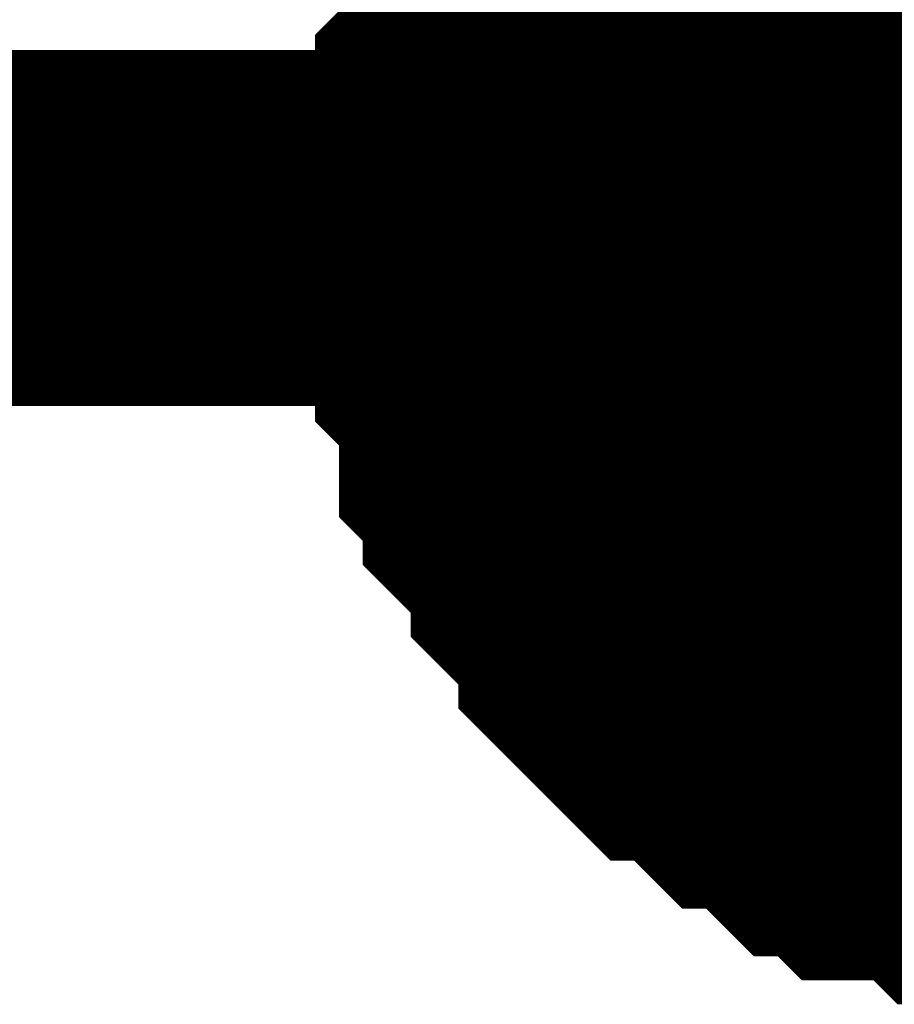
# Model space of a CAD drawing. Header units: inches. Extents: x 0 to 17, y 0 to 11.
# Tile 205 of 256: x 15.3144 to 15.3434, y 7.1736 to 7.2062. Entities that reach past the tile are written whole.
import ezdxf

# ---------------------------------------------------------------- set-up
doc = ezdxf.new("R2010")
doc.units = ezdxf.units.IN
doc.header["$MEASUREMENT"] = 0
doc.layers.add('Sheet', color=255, linetype='Continuous')

msp = doc.modelspace()

# ---------------------------------------------------------------- linework, layer by layer
at = {"layer": 'Sheet'}
msp.add_lwpolyline([(15.34, 7.2, 0.02, 0.02, 1), (15.36, 7.2, 0.02, 0.02, 1)], format="xyseb", close=True, dxfattribs=at)
for points in [[(15.330131, 7.199322, 0.0118, 0.0118, 0), (15.330131, 7.200115, 0.0118, 0.0118, 0), (15.330131, 7.201701, 0.0118, 0.0118, 0), (15.330131, 7.202494, 0.0118, 0.0118, 0), (15.330131, 7.203287, 0.0118, 0.0118, 0), (15.330924, 7.20408, 0.0118, 0.0118, 0), (15.330924, 7.205666, 0.0118, 0.0118, 0), (15.330924, 7.206459, 0.0118, 0.0118, 0), (15.331716, 7.207252, 0.0118, 0.0118, 0), (15.331716, 7.208045, 0.0118, 0.0118, 0), (15.332509, 7.208838, 0.0118, 0.0118, 0), (15.333302, 7.209631, 0.0118, 0.0118, 0), (15.333302, 7.210424, 0.0118, 0.0118, 0), (15.334095, 7.211217, 0.0118, 0.0118, 0), (15.334888, 7.21201, 0.0118, 0.0118, 0), (15.334888, 7.212803, 0.0118, 0.0118, 0)], [(15.330131, 7.199322, 0.0118, 0.0118, 0), (15.330131, 7.200115, 0.0118, 0.0118, 0), (15.330131, 7.201701, 0.0118, 0.0118, 0), (15.330131, 7.202494, 0.0118, 0.0118, 0), (15.330131, 7.203287, 0.0118, 0.0118, 0), (15.330924, 7.20408, 0.0118, 0.0118, 0), (15.330924, 7.205666, 0.0118, 0.0118, 0), (15.330924, 7.206459, 0.0118, 0.0118, 0), (15.331716, 7.207252, 0.0118, 0.0118, 0), (15.331716, 7.208045, 0.0118, 0.0118, 0), (15.332509, 7.208838, 0.0118, 0.0118, 0), (15.333302, 7.209631, 0.0118, 0.0118, 0), (15.333302, 7.210424, 0.0118, 0.0118, 0), (15.334095, 7.211217, 0.0118, 0.0118, 0), (15.334888, 7.21201, 0.0118, 0.0118, 0), (15.334888, 7.212803, 0.0118, 0.0118, 0)], [(15.330131, 7.199322, 0.0118, 0.0118, 0), (15.330131, 7.200115, 0.0118, 0.0118, 0), (15.330131, 7.201701, 0.0118, 0.0118, 0), (15.330131, 7.202494, 0.0118, 0.0118, 0), (15.330131, 7.203287, 0.0118, 0.0118, 0), (15.330924, 7.20408, 0.0118, 0.0118, 0), (15.330924, 7.205666, 0.0118, 0.0118, 0), (15.330924, 7.206459, 0.0118, 0.0118, 0), (15.331716, 7.207252, 0.0118, 0.0118, 0), (15.331716, 7.208045, 0.0118, 0.0118, 0), (15.332509, 7.208838, 0.0118, 0.0118, 0), (15.333302, 7.209631, 0.0118, 0.0118, 0), (15.333302, 7.210424, 0.0118, 0.0118, 0), (15.334095, 7.211217, 0.0118, 0.0118, 0), (15.334888, 7.21201, 0.0118, 0.0118, 0), (15.334888, 7.212803, 0.0118, 0.0118, 0)], [(15.330131, 7.199322, 0.0118, 0.0118, 0), (15.330131, 7.200115, 0.0118, 0.0118, 0), (15.330131, 7.201701, 0.0118, 0.0118, 0), (15.330131, 7.202494, 0.0118, 0.0118, 0), (15.330131, 7.203287, 0.0118, 0.0118, 0), (15.330924, 7.20408, 0.0118, 0.0118, 0), (15.330924, 7.205666, 0.0118, 0.0118, 0), (15.330924, 7.206459, 0.0118, 0.0118, 0), (15.331716, 7.207252, 0.0118, 0.0118, 0), (15.331716, 7.208045, 0.0118, 0.0118, 0), (15.332509, 7.208838, 0.0118, 0.0118, 0), (15.333302, 7.209631, 0.0118, 0.0118, 0), (15.333302, 7.210424, 0.0118, 0.0118, 0), (15.334095, 7.211217, 0.0118, 0.0118, 0), (15.334888, 7.21201, 0.0118, 0.0118, 0), (15.334888, 7.212803, 0.0118, 0.0118, 0)], [(15.330131, 7.199322, 0.0039, 0.0039, 0), (15.330131, 7.200115, 0.0039, 0.0039, 0), (15.330131, 7.201701, 0.0039, 0.0039, 0), (15.330131, 7.202494, 0.0039, 0.0039, 0), (15.330131, 7.203287, 0.0039, 0.0039, 0), (15.330924, 7.20408, 0.0039, 0.0039, 0), (15.330924, 7.205666, 0.0039, 0.0039, 0), (15.330924, 7.206459, 0.0039, 0.0039, 0), (15.331716, 7.207252, 0.0039, 0.0039, 0), (15.331716, 7.208045, 0.0039, 0.0039, 0), (15.332509, 7.208838, 0.0039, 0.0039, 0)], [(15.330131, 7.199322, 0.0039, 0.0039, 0), (15.330131, 7.200115, 0.0039, 0.0039, 0), (15.330131, 7.201701, 0.0039, 0.0039, 0), (15.330131, 7.202494, 0.0039, 0.0039, 0), (15.330131, 7.203287, 0.0039, 0.0039, 0), (15.330924, 7.20408, 0.0039, 0.0039, 0), (15.330924, 7.205666, 0.0039, 0.0039, 0), (15.330924, 7.206459, 0.0039, 0.0039, 0), (15.331716, 7.207252, 0.0039, 0.0039, 0), (15.331716, 7.208045, 0.0039, 0.0039, 0), (15.332509, 7.208838, 0.0039, 0.0039, 0)], [(15.330131, 7.199322, 0.0039, 0.0039, 0), (15.330131, 7.200115, 0.0039, 0.0039, 0), (15.330131, 7.201701, 0.0039, 0.0039, 0), (15.330131, 7.202494, 0.0039, 0.0039, 0), (15.330131, 7.203287, 0.0039, 0.0039, 0), (15.330924, 7.20408, 0.0039, 0.0039, 0), (15.330924, 7.205666, 0.0039, 0.0039, 0), (15.330924, 7.206459, 0.0039, 0.0039, 0), (15.331716, 7.207252, 0.0039, 0.0039, 0), (15.331716, 7.208045, 0.0039, 0.0039, 0), (15.332509, 7.208838, 0.0039, 0.0039, 0)], [(15.330131, 7.199322, 0.0039, 0.0039, 0), (15.330131, 7.200115, 0.0039, 0.0039, 0), (15.330131, 7.201701, 0.0039, 0.0039, 0), (15.330131, 7.202494, 0.0039, 0.0039, 0), (15.330131, 7.203287, 0.0039, 0.0039, 0), (15.330924, 7.20408, 0.0039, 0.0039, 0), (15.330924, 7.205666, 0.0039, 0.0039, 0), (15.330924, 7.206459, 0.0039, 0.0039, 0), (15.331716, 7.207252, 0.0039, 0.0039, 0), (15.331716, 7.208045, 0.0039, 0.0039, 0), (15.332509, 7.208838, 0.0039, 0.0039, 0)], [(15.100187, 7.199322, 0.0118, 0.0118, 0), (15.349953, 7.199322, 0.0118, 0.0118, 0)], [(15.349953, 7.179498, 0.0118, 0.0118, 0), (15.34916, 7.179498, 0.0118, 0.0118, 0), (15.347575, 7.179498, 0.0118, 0.0118, 0), (15.346782, 7.179498, 0.0118, 0.0118, 0), (15.345989, 7.179498, 0.0118, 0.0118, 0), (15.345196, 7.180291, 0.0118, 0.0118, 0), (15.34361, 7.180291, 0.0118, 0.0118, 0), (15.342817, 7.180291, 0.0118, 0.0118, 0), (15.342024, 7.181084, 0.0118, 0.0118, 0), (15.341231, 7.181084, 0.0118, 0.0118, 0), (15.340438, 7.181877, 0.0118, 0.0118, 0), (15.339646, 7.18267, 0.0118, 0.0118, 0), (15.338853, 7.18267, 0.0118, 0.0118, 0), (15.33806, 7.183463, 0.0118, 0.0118, 0), (15.337267, 7.184256, 0.0118, 0.0118, 0), (15.336474, 7.184256, 0.0118, 0.0118, 0), (15.335681, 7.185049, 0.0118, 0.0118, 0), (15.334888, 7.185842, 0.0118, 0.0118, 0), (15.334888, 7.186635, 0.0118, 0.0118, 0), (15.334095, 7.187428, 0.0118, 0.0118, 0), (15.333302, 7.188221, 0.0118, 0.0118, 0), (15.333302, 7.189014, 0.0118, 0.0118, 0), (15.332509, 7.189807, 0.0118, 0.0118, 0), (15.331716, 7.1906, 0.0118, 0.0118, 0), (15.331716, 7.191393, 0.0118, 0.0118, 0), (15.330924, 7.192186, 0.0118, 0.0118, 0), (15.330924, 7.192979, 0.0118, 0.0118, 0), (15.330924, 7.194565, 0.0118, 0.0118, 0), (15.330131, 7.195358, 0.0118, 0.0118, 0), (15.330131, 7.196151, 0.0118, 0.0118, 0), (15.330131, 7.196943, 0.0118, 0.0118, 0), (15.330131, 7.198529, 0.0118, 0.0118, 0), (15.330131, 7.199322, 0.0118, 0.0118, 0)], [(15.330131, 7.199322, 0.0118, 0.0118, 0), (15.330131, 7.199322, 0.0118, 0.0118, 0)], [(15.349953, 7.179498, 0.0118, 0.0118, 0), (15.34916, 7.179498, 0.0118, 0.0118, 0), (15.347575, 7.179498, 0.0118, 0.0118, 0), (15.346782, 7.179498, 0.0118, 0.0118, 0), (15.345989, 7.179498, 0.0118, 0.0118, 0), (15.345196, 7.180291, 0.0118, 0.0118, 0), (15.34361, 7.180291, 0.0118, 0.0118, 0), (15.342817, 7.180291, 0.0118, 0.0118, 0), (15.342024, 7.181084, 0.0118, 0.0118, 0), (15.341231, 7.181084, 0.0118, 0.0118, 0), (15.340438, 7.181877, 0.0118, 0.0118, 0), (15.339646, 7.18267, 0.0118, 0.0118, 0), (15.338853, 7.18267, 0.0118, 0.0118, 0), (15.33806, 7.183463, 0.0118, 0.0118, 0), (15.337267, 7.184256, 0.0118, 0.0118, 0), (15.336474, 7.184256, 0.0118, 0.0118, 0), (15.335681, 7.185049, 0.0118, 0.0118, 0), (15.334888, 7.185842, 0.0118, 0.0118, 0), (15.334888, 7.186635, 0.0118, 0.0118, 0), (15.334095, 7.187428, 0.0118, 0.0118, 0), (15.333302, 7.188221, 0.0118, 0.0118, 0), (15.333302, 7.189014, 0.0118, 0.0118, 0), (15.332509, 7.189807, 0.0118, 0.0118, 0), (15.331716, 7.1906, 0.0118, 0.0118, 0), (15.331716, 7.191393, 0.0118, 0.0118, 0), (15.330924, 7.192186, 0.0118, 0.0118, 0), (15.330924, 7.192979, 0.0118, 0.0118, 0), (15.330924, 7.194565, 0.0118, 0.0118, 0), (15.330131, 7.195358, 0.0118, 0.0118, 0), (15.330131, 7.196151, 0.0118, 0.0118, 0), (15.330131, 7.196943, 0.0118, 0.0118, 0), (15.330131, 7.198529, 0.0118, 0.0118, 0), (15.330131, 7.199322, 0.0118, 0.0118, 0)], [(15.330131, 7.199322, 0.0118, 0.0118, 0), (15.330131, 7.199322, 0.0118, 0.0118, 0)], [(15.349953, 7.179498, 0.0118, 0.0118, 0), (15.34916, 7.179498, 0.0118, 0.0118, 0), (15.347575, 7.179498, 0.0118, 0.0118, 0), (15.346782, 7.179498, 0.0118, 0.0118, 0), (15.345989, 7.179498, 0.0118, 0.0118, 0), (15.345196, 7.180291, 0.0118, 0.0118, 0), (15.34361, 7.180291, 0.0118, 0.0118, 0), (15.342817, 7.180291, 0.0118, 0.0118, 0), (15.342024, 7.181084, 0.0118, 0.0118, 0), (15.341231, 7.181084, 0.0118, 0.0118, 0), (15.340438, 7.181877, 0.0118, 0.0118, 0), (15.339646, 7.18267, 0.0118, 0.0118, 0), (15.338853, 7.18267, 0.0118, 0.0118, 0), (15.33806, 7.183463, 0.0118, 0.0118, 0), (15.337267, 7.184256, 0.0118, 0.0118, 0), (15.336474, 7.184256, 0.0118, 0.0118, 0), (15.335681, 7.185049, 0.0118, 0.0118, 0), (15.334888, 7.185842, 0.0118, 0.0118, 0), (15.334888, 7.186635, 0.0118, 0.0118, 0), (15.334095, 7.187428, 0.0118, 0.0118, 0), (15.333302, 7.188221, 0.0118, 0.0118, 0), (15.333302, 7.189014, 0.0118, 0.0118, 0), (15.332509, 7.189807, 0.0118, 0.0118, 0), (15.331716, 7.1906, 0.0118, 0.0118, 0), (15.331716, 7.191393, 0.0118, 0.0118, 0), (15.330924, 7.192186, 0.0118, 0.0118, 0), (15.330924, 7.192979, 0.0118, 0.0118, 0), (15.330924, 7.194565, 0.0118, 0.0118, 0), (15.330131, 7.195358, 0.0118, 0.0118, 0), (15.330131, 7.196151, 0.0118, 0.0118, 0), (15.330131, 7.196943, 0.0118, 0.0118, 0), (15.330131, 7.198529, 0.0118, 0.0118, 0), (15.330131, 7.199322, 0.0118, 0.0118, 0)], [(15.330131, 7.199322, 0.0118, 0.0118, 0), (15.330131, 7.199322, 0.0118, 0.0118, 0)], [(15.349953, 7.179498, 0.0118, 0.0118, 0), (15.34916, 7.179498, 0.0118, 0.0118, 0), (15.347575, 7.179498, 0.0118, 0.0118, 0), (15.346782, 7.179498, 0.0118, 0.0118, 0), (15.345989, 7.179498, 0.0118, 0.0118, 0), (15.345196, 7.180291, 0.0118, 0.0118, 0), (15.34361, 7.180291, 0.0118, 0.0118, 0), (15.342817, 7.180291, 0.0118, 0.0118, 0), (15.342024, 7.181084, 0.0118, 0.0118, 0), (15.341231, 7.181084, 0.0118, 0.0118, 0), (15.340438, 7.181877, 0.0118, 0.0118, 0), (15.339646, 7.18267, 0.0118, 0.0118, 0), (15.338853, 7.18267, 0.0118, 0.0118, 0), (15.33806, 7.183463, 0.0118, 0.0118, 0), (15.337267, 7.184256, 0.0118, 0.0118, 0), (15.336474, 7.184256, 0.0118, 0.0118, 0), (15.335681, 7.185049, 0.0118, 0.0118, 0), (15.334888, 7.185842, 0.0118, 0.0118, 0), (15.334888, 7.186635, 0.0118, 0.0118, 0), (15.334095, 7.187428, 0.0118, 0.0118, 0), (15.333302, 7.188221, 0.0118, 0.0118, 0), (15.333302, 7.189014, 0.0118, 0.0118, 0), (15.332509, 7.189807, 0.0118, 0.0118, 0), (15.331716, 7.1906, 0.0118, 0.0118, 0), (15.331716, 7.191393, 0.0118, 0.0118, 0), (15.330924, 7.192186, 0.0118, 0.0118, 0), (15.330924, 7.192979, 0.0118, 0.0118, 0), (15.330924, 7.194565, 0.0118, 0.0118, 0), (15.330131, 7.195358, 0.0118, 0.0118, 0), (15.330131, 7.196151, 0.0118, 0.0118, 0), (15.330131, 7.196943, 0.0118, 0.0118, 0), (15.330131, 7.198529, 0.0118, 0.0118, 0), (15.330131, 7.199322, 0.0118, 0.0118, 0)], [(15.330131, 7.199322, 0.0118, 0.0118, 0), (15.330131, 7.199322, 0.0118, 0.0118, 0)], [(15.345989, 7.179498, 0.0039, 0.0039, 0), (15.345196, 7.180291, 0.0039, 0.0039, 0), (15.34361, 7.180291, 0.0039, 0.0039, 0), (15.342817, 7.180291, 0.0039, 0.0039, 0), (15.342024, 7.181084, 0.0039, 0.0039, 0), (15.341231, 7.181084, 0.0039, 0.0039, 0), (15.340438, 7.181877, 0.0039, 0.0039, 0), (15.339646, 7.18267, 0.0039, 0.0039, 0), (15.338853, 7.18267, 0.0039, 0.0039, 0), (15.33806, 7.183463, 0.0039, 0.0039, 0), (15.337267, 7.184256, 0.0039, 0.0039, 0), (15.336474, 7.184256, 0.0039, 0.0039, 0), (15.335681, 7.185049, 0.0039, 0.0039, 0), (15.334888, 7.185842, 0.0039, 0.0039, 0), (15.334888, 7.186635, 0.0039, 0.0039, 0), (15.334095, 7.187428, 0.0039, 0.0039, 0), (15.333302, 7.188221, 0.0039, 0.0039, 0), (15.333302, 7.189014, 0.0039, 0.0039, 0), (15.332509, 7.189807, 0.0039, 0.0039, 0), (15.331716, 7.1906, 0.0039, 0.0039, 0), (15.331716, 7.191393, 0.0039, 0.0039, 0), (15.330924, 7.192186, 0.0039, 0.0039, 0), (15.330924, 7.192979, 0.0039, 0.0039, 0), (15.330924, 7.194565, 0.0039, 0.0039, 0), (15.330131, 7.195358, 0.0039, 0.0039, 0), (15.330131, 7.196151, 0.0039, 0.0039, 0), (15.330131, 7.196943, 0.0039, 0.0039, 0), (15.330131, 7.198529, 0.0039, 0.0039, 0), (15.330131, 7.199322, 0.0039, 0.0039, 0)], [(15.330131, 7.199322, 0.0039, 0.0039, 0), (15.330131, 7.199322, 0.0039, 0.0039, 0)], [(15.345989, 7.179498, 0.0039, 0.0039, 0), (15.345196, 7.180291, 0.0039, 0.0039, 0), (15.34361, 7.180291, 0.0039, 0.0039, 0), (15.342817, 7.180291, 0.0039, 0.0039, 0), (15.342024, 7.181084, 0.0039, 0.0039, 0), (15.341231, 7.181084, 0.0039, 0.0039, 0), (15.340438, 7.181877, 0.0039, 0.0039, 0), (15.339646, 7.18267, 0.0039, 0.0039, 0), (15.338853, 7.18267, 0.0039, 0.0039, 0), (15.33806, 7.183463, 0.0039, 0.0039, 0), (15.337267, 7.184256, 0.0039, 0.0039, 0), (15.336474, 7.184256, 0.0039, 0.0039, 0), (15.335681, 7.185049, 0.0039, 0.0039, 0), (15.334888, 7.185842, 0.0039, 0.0039, 0), (15.334888, 7.186635, 0.0039, 0.0039, 0), (15.334095, 7.187428, 0.0039, 0.0039, 0), (15.333302, 7.188221, 0.0039, 0.0039, 0), (15.333302, 7.189014, 0.0039, 0.0039, 0), (15.332509, 7.189807, 0.0039, 0.0039, 0), (15.331716, 7.1906, 0.0039, 0.0039, 0), (15.331716, 7.191393, 0.0039, 0.0039, 0), (15.330924, 7.192186, 0.0039, 0.0039, 0), (15.330924, 7.192979, 0.0039, 0.0039, 0), (15.330924, 7.194565, 0.0039, 0.0039, 0), (15.330131, 7.195358, 0.0039, 0.0039, 0), (15.330131, 7.196151, 0.0039, 0.0039, 0), (15.330131, 7.196943, 0.0039, 0.0039, 0), (15.330131, 7.198529, 0.0039, 0.0039, 0), (15.330131, 7.199322, 0.0039, 0.0039, 0)], [(15.330131, 7.199322, 0.0039, 0.0039, 0), (15.330131, 7.199322, 0.0039, 0.0039, 0)], [(15.345989, 7.179498, 0.0039, 0.0039, 0), (15.345196, 7.180291, 0.0039, 0.0039, 0), (15.34361, 7.180291, 0.0039, 0.0039, 0), (15.342817, 7.180291, 0.0039, 0.0039, 0), (15.342024, 7.181084, 0.0039, 0.0039, 0), (15.341231, 7.181084, 0.0039, 0.0039, 0), (15.340438, 7.181877, 0.0039, 0.0039, 0), (15.339646, 7.18267, 0.0039, 0.0039, 0), (15.338853, 7.18267, 0.0039, 0.0039, 0), (15.33806, 7.183463, 0.0039, 0.0039, 0), (15.337267, 7.184256, 0.0039, 0.0039, 0), (15.336474, 7.184256, 0.0039, 0.0039, 0), (15.335681, 7.185049, 0.0039, 0.0039, 0), (15.334888, 7.185842, 0.0039, 0.0039, 0), (15.334888, 7.186635, 0.0039, 0.0039, 0), (15.334095, 7.187428, 0.0039, 0.0039, 0), (15.333302, 7.188221, 0.0039, 0.0039, 0), (15.333302, 7.189014, 0.0039, 0.0039, 0), (15.332509, 7.189807, 0.0039, 0.0039, 0), (15.331716, 7.1906, 0.0039, 0.0039, 0), (15.331716, 7.191393, 0.0039, 0.0039, 0), (15.330924, 7.192186, 0.0039, 0.0039, 0), (15.330924, 7.192979, 0.0039, 0.0039, 0), (15.330924, 7.194565, 0.0039, 0.0039, 0), (15.330131, 7.195358, 0.0039, 0.0039, 0), (15.330131, 7.196151, 0.0039, 0.0039, 0), (15.330131, 7.196943, 0.0039, 0.0039, 0), (15.330131, 7.198529, 0.0039, 0.0039, 0), (15.330131, 7.199322, 0.0039, 0.0039, 0)], [(15.330131, 7.199322, 0.0039, 0.0039, 0), (15.330131, 7.199322, 0.0039, 0.0039, 0)], [(15.345989, 7.179498, 0.0039, 0.0039, 0), (15.345196, 7.180291, 0.0039, 0.0039, 0), (15.34361, 7.180291, 0.0039, 0.0039, 0), (15.342817, 7.180291, 0.0039, 0.0039, 0), (15.342024, 7.181084, 0.0039, 0.0039, 0), (15.341231, 7.181084, 0.0039, 0.0039, 0), (15.340438, 7.181877, 0.0039, 0.0039, 0), (15.339646, 7.18267, 0.0039, 0.0039, 0), (15.338853, 7.18267, 0.0039, 0.0039, 0), (15.33806, 7.183463, 0.0039, 0.0039, 0), (15.337267, 7.184256, 0.0039, 0.0039, 0), (15.336474, 7.184256, 0.0039, 0.0039, 0), (15.335681, 7.185049, 0.0039, 0.0039, 0), (15.334888, 7.185842, 0.0039, 0.0039, 0), (15.334888, 7.186635, 0.0039, 0.0039, 0), (15.334095, 7.187428, 0.0039, 0.0039, 0), (15.333302, 7.188221, 0.0039, 0.0039, 0), (15.333302, 7.189014, 0.0039, 0.0039, 0), (15.332509, 7.189807, 0.0039, 0.0039, 0), (15.331716, 7.1906, 0.0039, 0.0039, 0), (15.331716, 7.191393, 0.0039, 0.0039, 0), (15.330924, 7.192186, 0.0039, 0.0039, 0), (15.330924, 7.192979, 0.0039, 0.0039, 0), (15.330924, 7.194565, 0.0039, 0.0039, 0), (15.330131, 7.195358, 0.0039, 0.0039, 0), (15.330131, 7.196151, 0.0039, 0.0039, 0), (15.330131, 7.196943, 0.0039, 0.0039, 0), (15.330131, 7.198529, 0.0039, 0.0039, 0), (15.330131, 7.199322, 0.0039, 0.0039, 0)], [(15.330131, 7.199322, 0.0039, 0.0039, 0), (15.330131, 7.199322, 0.0039, 0.0039, 0)]]:
    msp.add_lwpolyline(points, format="xyseb", dxfattribs=at)

doc.saveas('drawing.dxf')
